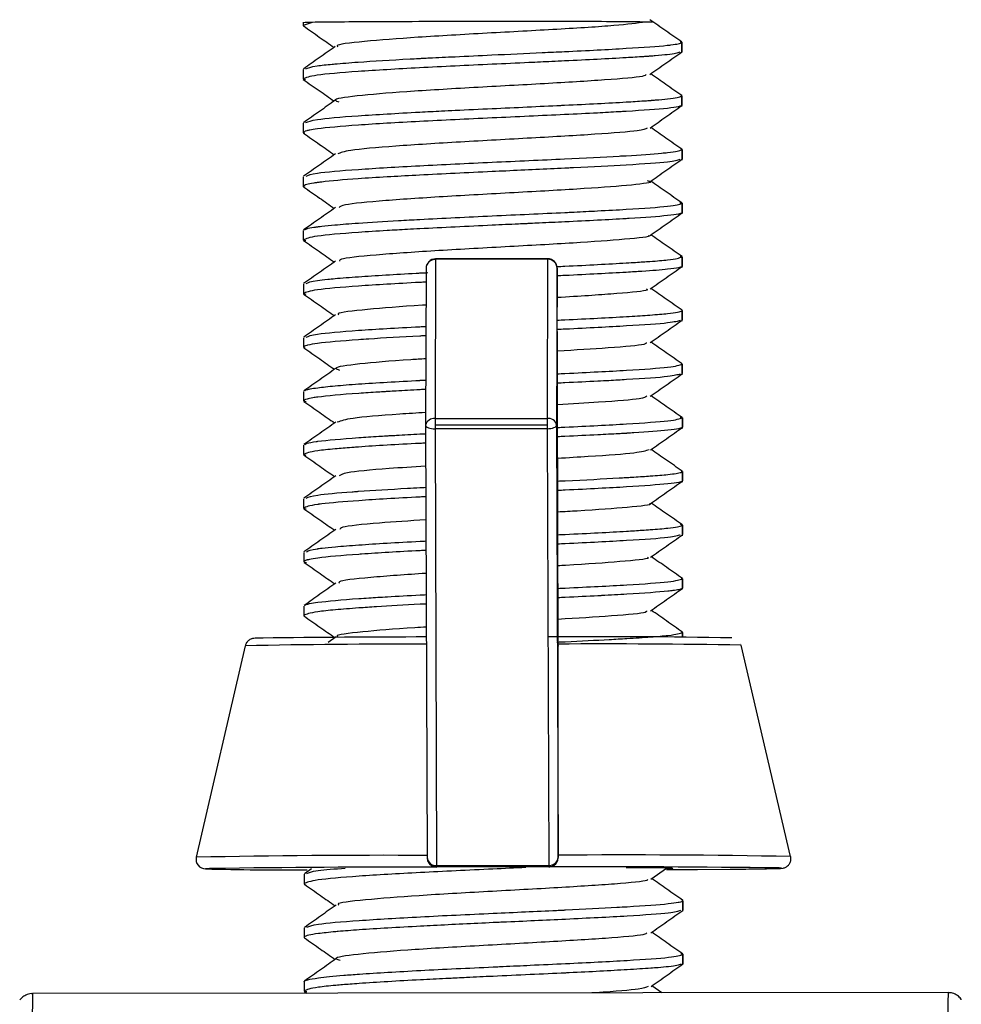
# Model space of a CAD drawing. Header units: millimetres. Extents: x -270 to 42, y 81 to 379.
# Tile 25 of 25: x -60 to -30, y 348 to 379. Entities that reach past the tile are written whole.
import ezdxf

# ---------------------------------------------------------------- set-up
doc = ezdxf.new("R2010")
doc.units = ezdxf.units.MM

msp = doc.modelspace()

# ---------------------------------------------------------------- linework, layer by layer
at = {"color": 7, "linetype": 'Continuous', "lineweight": 25}
for p, q in [((-51.103, 379.331), (-51.103, 379.221)), ((-50.819, 379.324), (-51.103, 379.228)), ((-40.032, 379.325), (-40.247, 379.333)), ((-39.102, 378.692), (-39.152, 378.706)), ((-39.102, 378.357), (-39.102, 378.693)), ((-39.102, 378.692), (-39.102, 378.393)), ((-51.101, 377.829), (-51.101, 377.526)), ((-51.101, 377.528), (-51.023, 377.509)), ((-39.1, 376.992), (-39.112, 377.006)), ((-39.099, 376.658), (-39.1, 376.993)), ((-39.1, 376.992), (-39.1, 376.694)), ((-51.099, 376.128), (-51.099, 375.827)), ((-51.098, 375.829), (-51.056, 375.808)), ((-39.098, 375.292), (-39.121, 375.307)), ((-39.097, 374.958), (-39.098, 375.292)), ((-39.098, 375.292), (-39.098, 374.994)), ((-51.097, 374.427), (-51.096, 374.127)), ((-51.096, 374.129), (-51.051, 374.106)), ((-39.096, 373.591), (-39.166, 373.606)), ((-39.095, 373.258), (-39.096, 373.592)), ((-39.096, 373.591), (-39.095, 373.293)), ((-51.095, 372.728), (-51.094, 372.426)), ((-51.094, 372.428), (-51.016, 372.409)), ((-46.905, 371.814), (-46.921, 366.769)), ((-43.355, 371.832), (-46.905, 371.828)), ((-43.355, 371.818), (-46.905, 371.814)), ((-43.355, 371.818), (-43.371, 366.773)), ((-39.094, 371.892), (-39.161, 371.906)), ((-39.093, 371.557), (-39.094, 371.892)), ((-39.094, 371.892), (-39.093, 371.593)), ((-47.204, 371.528), (-47.22, 366.559)), ((-43.054, 371.533), (-43.07, 366.564)), ((-43.026, 359.557), (-43.054, 371.533)), ((-51.093, 371.029), (-51.092, 370.726)), ((-51.092, 370.728), (-51.014, 370.709)), ((-39.091, 369.858), (-39.092, 370.193)), ((-39.092, 370.193), (-39.091, 369.893)), ((-51.091, 369.329), (-51.09, 369.027)), ((-51.09, 369.029), (-51.046, 369.007)), ((-39.09, 368.492), (-39.111, 368.507)), ((-39.089, 368.158), (-39.09, 368.493)), ((-39.09, 368.492), (-39.089, 368.194)), ((-51.089, 367.628), (-51.088, 367.327)), ((-51.088, 367.33), (-51.006, 367.308)), ((-46.921, 366.769), (-43.371, 366.773)), ((-46.921, 366.769), (-46.921, 366.561)), ((-43.371, 366.773), (-43.371, 366.565)), ((-39.088, 366.791), (-39.158, 366.806)), ((-39.087, 366.458), (-39.088, 366.792)), ((-39.088, 366.791), (-39.087, 366.494)), ((-47.22, 366.559), (-47.172, 352.86)), ((-43.371, 366.565), (-46.921, 366.561)), ((-46.921, 366.561), (-46.921, 366.443)), ((-43.371, 366.447), (-46.921, 366.443)), ((-46.921, 366.443), (-46.872, 352.606)), ((-43.371, 366.565), (-43.371, 366.447)), ((-43.371, 366.447), (-43.322, 352.61)), ((-43.07, 366.564), (-43.022, 352.865)), ((-51.087, 365.928), (-51.086, 365.626)), ((-51.086, 365.629), (-51.011, 365.61)), ((-39.086, 365.092), (-39.119, 365.105)), ((-39.085, 364.757), (-39.086, 365.092)), ((-39.086, 365.092), (-39.085, 364.793)), ((-51.085, 364.229), (-51.084, 363.926)), ((-51.084, 363.928), (-51, 363.907)), ((-39.084, 363.393), (-39.151, 363.407)), ((-39.083, 363.058), (-39.084, 363.393)), ((-39.084, 363.393), (-39.083, 363.093)), ((-51.083, 362.529), (-51.082, 362.227)), ((-51.082, 362.229), (-50.994, 362.207)), ((-39.082, 361.692), (-39.116, 361.707)), ((-39.081, 361.358), (-39.082, 361.693)), ((-39.082, 361.692), (-39.081, 361.394)), ((-51.081, 360.828), (-51.08, 360.527)), ((-50.059, 359.856), (-50.311, 359.678)), ((-39.079, 359.843), (-39.08, 359.992)), ((-39.08, 359.991), (-39.079, 359.843)), ((-52.933, 359.569), (-54.485, 352.867)), ((-43.026, 359.58), (-43.025, 359.555)), ((-43.025, 359.555), (-43.026, 359.557)), ((-43.021, 352.932), (-43.025, 359.555)), ((-37.249, 359.654), (-37.249, 359.654)), ((-35.657, 352.89), (-37.225, 359.588)), ((-47.14, 352.726), (-47.139, 352.725)), ((-46.872, 352.606), (-43.322, 352.61)), ((-43.321, 352.565), (-46.871, 352.56)), ((-43.32, 352.562), (-43.321, 352.565)), ((-43.022, 352.865), (-43.021, 352.864)), ((-51.07, 352.328), (-51.07, 352.027)), ((-50.832, 352.506), (-51.061, 352.346)), ((-46.871, 352.56), (-46.87, 352.558)), ((-40.057, 352.533), (-40.871, 352.537)), ((-40.084, 352.175), (-39.585, 352.526)), ((-51.07, 352.029), (-51.041, 352.006)), ((-39.069, 351.492), (-39.103, 351.506)), ((-39.069, 351.157), (-39.069, 351.492)), ((-39.069, 351.492), (-39.069, 351.193)), ((-51.068, 350.628), (-51.068, 350.326)), ((-39.067, 349.793), (-39.135, 349.807)), ((-39.067, 349.457), (-39.067, 349.793)), ((-39.067, 349.793), (-39.067, 349.493)), ((-51.066, 348.929), (-51.066, 348.627)), ((-30.67, 348.583), (-59.67, 348.548)), ((-51.066, 348.629), (-50.988, 348.609)), ((-51.059, 348.615), (-50.979, 348.559)), ((-39.74, 348.572), (-40.055, 348.793))]:
    msp.add_line(p, q, dxfattribs=at)
at = {"color": 7, "linetype": 'Continuous', "lineweight": 25, "flags": 128}
for points in [[(-46.905, 371.828), (-46.905, 371.825), (-46.905, 371.814)], [(-43.355, 371.832), (-43.355, 371.829), (-43.355, 371.818)], [(-47.22, 366.559), (-47.215, 366.536), (-47.198, 366.514), (-47.17, 366.494), (-47.133, 366.477), (-47.088, 366.462), (-47.036, 366.452), (-46.979, 366.445), (-46.921, 366.443)], [(-43.371, 366.447), (-43.312, 366.45), (-43.256, 366.456), (-43.204, 366.467), (-43.159, 366.482), (-43.121, 366.499), (-43.093, 366.519), (-43.076, 366.541), (-43.07, 366.564)], [(-54.002, 352.51), (-54.063, 352.508), (-54.193, 352.5)], [(-39.592, 352.477), (-38.605, 352.483), (-37.559, 352.491)], [(-37.559, 352.491), (-37.473, 352.492), (-36.634, 352.502), (-36.119, 352.512), (-35.949, 352.522), (-36.023, 352.528)]]:
    msp.add_lwpolyline(points, dxfattribs=at)
at = {"color": 7, "linetype": 'Continuous', "lineweight": 25}
for centre, radius, start, end in [((-50.85, 376.297), 3.027, 89.4232, 94.7966), ((-46.904, 371.528), 0.3, 90.0694, 179.5793), ((-46.912, 371.521), 0.293, 88.6962, 178.6954), ((-43.354, 371.532), 0.3, 0.1805, 90.0694), ((-43.348, 371.525), 0.293, 1.5586, 91.4231), ((-46.959, 366.505), 0.267, 81.8003, 168.4385), ((-43.333, 366.508), 0.268, 12.0072, 98.2423), ((-46.864, -71.014), 430.862, 90.04483, 90.73222), ((-41.807, 118.65), 241.207, 88.98111, 90.36055), ((-48.098, 128.086), 231.533, 89.76971, 91.19667), ((-41.545, 121.988), 237.639, 88.95844, 90.35874), ((-48.391, 52.385), 300.544, 89.76752, 91.16195), ((-40.817, 90.858), 262.083, 88.87179, 90.48187), ((-54.193, 352.8), 0.3, 166.9593, 270.0699), ((-46.893, 352.884), 0.28, 185.0435, 274.4009), ((-46.872, 352.86), 0.3, 180.3208, 206.5633), ((-46.872, 352.86), 0.3, 206.5635, 270.0697), ((-45.012, 352.603), 1.86, 179.9103, 181.3127), ((-43.301, 352.89), 0.281, 265.7857, 354.8835), ((-41.462, 352.607), 1.86, 179.9103, 181.3127), ((-43.322, 352.865), 0.3, 270.0692, 0.0681), ((-41.746, -91.635), 444.2, 89.26175, 90.20303), ((-51.273, 475.559), 123.094, 268.64102, 270.14157), ((-47.533, -83.49), 436.048, 89.91293, 90.85011), ((465.264, 340.471), 524.996, 179.11841, 180.25557), ((440.477, 340.799), 471.211, 179.0535, 180.32047)]:
    msp.add_arc(centre, radius, start, end, dxfattribs=at)
for points, knots in [([(-39.104, 378.7), (-39.273, 378.818), (-39.61, 379.054), (-39.947, 379.29), (-40.116, 379.408)], [0, 0, 0, 0, 0.500081, 1, 1, 1, 1]), ([(-51.103, 379.228), (-51.102, 379.226), (-51.101, 379.221), (-51.098, 379.213), (-51.084, 379.208), (-51.079, 379.206)], [0, 0, 0, 0, 0.265474, 0.711169, 1, 1, 1, 1]), ([(-51.093, 379.211), (-50.924, 379.093), (-50.6, 378.866), (-50.275, 378.639), (-50.119, 378.53)], [0, 0, 0, 0, 0.5194642, 1, 1, 1, 1]), ([(-40.247, 379.333), (-40.406, 379.336), (-40.723, 379.342), (-41.919, 379.348), (-43.465, 379.352), (-45.24, 379.352), (-47.039, 379.348), (-48.669, 379.342), (-50.028, 379.334), (-50.555, 379.327), (-50.819, 379.324)], [0, 0, 0, 0, 0.1252623, 0.2502096, 0.3752649, 0.5002154, 0.6252651, 0.7501864, 0.8751857, 1, 1, 1, 1]), ([(-40.247, 379.333), (-40.525, 379.296), (-41.082, 379.221), (-43.003, 379.103), (-45.272, 378.98), (-47.55, 378.851), (-49.237, 378.717), (-50.094, 378.618), (-50.015, 378.564), (-50.002, 378.555)], [0, 0, 0, 0, 0.16151, 0.323005, 0.484454, 0.645931, 0.807442, 0.96893, 1, 1, 1, 1]), ([(-50.084, 378.555), (-50.252, 378.436), (-50.588, 378.2), (-50.925, 377.963), (-51.093, 377.844)], [0, 0, 0, 0, 0.499921, 1, 1, 1, 1]), ([(-51.015, 377.85), (-50.945, 377.882), (-50.836, 377.931), (-50.338, 377.985), (-49.914, 378.024), (-49.207, 378.078), (-48.238, 378.137), (-47.526, 378.176), (-47.414, 378.182), (-47.37, 378.184), (-47.264, 378.189), (-46.908, 378.207), (-46.184, 378.242), (-44.976, 378.298), (-43.795, 378.354), (-42.68, 378.405), (-41.76, 378.449), (-40.542, 378.519), (-39.863, 378.565), (-39.559, 378.597), (-39.547, 378.599), (-39.508, 378.603), (-39.374, 378.619), (-39.164, 378.65), (-39.125, 378.677), (-39.102, 378.692)], [0, 0, 0, 0, 0.10335, 0.159744, 0.167378, 0.231528, 0.341494, 0.357549, 0.359362, 0.361462, 0.365262, 0.377961, 0.423719, 0.487643, 0.575247, 0.615892, 0.679944, 0.744203, 0.871789, 0.87241, 0.873483, 0.876982, 0.889391, 0.935824, 1, 1, 1, 1]), ([(-39.165, 378.38), (-39.242, 378.353), (-39.352, 378.316), (-39.846, 378.272), (-40.054, 378.255), (-40.122, 378.25), (-40.148, 378.248), (-40.213, 378.244), (-40.436, 378.228), (-41.184, 378.183), (-42.22, 378.128), (-43.321, 378.076), (-44.082, 378.042), (-45.504, 377.977), (-47.477, 377.883), (-49.455, 377.766), (-50.837, 377.65), (-51.013, 377.569), (-51.101, 377.528)], [0, 0, 0, 0, 0.109457, 0.155457, 0.171451, 0.173253, 0.175368, 0.179162, 0.191785, 0.237143, 0.364105, 0.387591, 0.428177, 0.491823, 0.618969, 0.746059, 0.873051, 1, 1, 1, 1]), ([(-40.113, 377.675), (-39.944, 377.794), (-39.608, 378.031), (-39.271, 378.267), (-39.103, 378.386)], [0, 0, 0, 0, 0.499932, 1, 1, 1, 1]), ([(-40.239, 377.675), (-40.251, 377.654), (-40.285, 377.597), (-41.454, 377.499), (-43.39, 377.381), (-45.717, 377.256), (-47.922, 377.126), (-49.492, 376.992), (-50.218, 376.884), (-50.019, 376.823), (-49.965, 376.807)], [0, 0, 0, 0, 0.082016, 0.226237, 0.370501, 0.514774, 0.659008, 0.803233, 0.947501, 1, 1, 1, 1]), ([(-39.101, 377.001), (-39.27, 377.119), (-39.599, 377.349), (-39.928, 377.58), (-40.089, 377.692)], [0, 0, 0, 0, 0.512038, 1, 1, 1, 1]), ([(-51.094, 377.514), (-50.925, 377.396), (-50.6, 377.168), (-50.274, 376.94), (-50.117, 376.83)], [0, 0, 0, 0, 0.517868, 1, 1, 1, 1]), ([(-51.01, 376.151), (-50.934, 376.182), (-50.764, 376.253), (-49.448, 376.367), (-47.922, 376.454), (-46.811, 376.513), (-46.047, 376.55), (-44.769, 376.607), (-43.58, 376.664), (-42.131, 376.732), (-41.18, 376.779), (-40.416, 376.829), (-40.187, 376.845), (-40.118, 376.85), (-40.092, 376.852), (-40.03, 376.857), (-39.831, 376.872), (-39.305, 376.917), (-39.187, 376.96), (-39.1, 376.992)], [0, 0, 0, 0, 0.102703, 0.230696, 0.358785, 0.399002, 0.423003, 0.487467, 0.608638, 0.615499, 0.743377, 0.789734, 0.805978, 0.80786, 0.809926, 0.813695, 0.826339, 0.872023, 1, 1, 1, 1]), ([(-39.13, 376.682), (-39.149, 376.67), (-39.194, 376.644), (-39.651, 376.581), (-40.319, 376.536), (-40.88, 376.502), (-40.903, 376.501), (-40.977, 376.496), (-41.256, 376.48), (-41.854, 376.446), (-43.148, 376.384), (-45.117, 376.294), (-47.469, 376.185), (-49.462, 376.066), (-50.491, 375.976), (-50.867, 375.915), (-51.051, 375.875), (-51.079, 375.849), (-51.098, 375.829)], [0, 0, 0, 0, 0.047655, 0.111287, 0.238137, 0.238743, 0.239798, 0.243255, 0.255559, 0.301691, 0.36555, 0.49223, 0.618905, 0.745626, 0.872448, 0.912427, 0.936204, 1, 1, 1, 1]), ([(-50.081, 376.856), (-50.25, 376.737), (-50.586, 376.5), (-50.923, 376.264), (-51.091, 376.145)], [0, 0, 0, 0, 0.499931, 1, 1, 1, 1]), ([(-40.111, 375.976), (-39.943, 376.094), (-39.606, 376.331), (-39.27, 376.568), (-39.101, 376.687)], [0, 0, 0, 0, 0.499916, 1, 1, 1, 1]), ([(-40.201, 375.976), (-40.259, 375.948), (-40.394, 375.883), (-41.767, 375.777), (-43.812, 375.658), (-46.158, 375.532), (-48.252, 375.401), (-49.717, 375.275), (-49.914, 375.192), (-50.003, 375.155)], [0, 0, 0, 0, 0.116184, 0.268125, 0.420021, 0.571938, 0.723891, 0.875825, 1, 1, 1, 1]), ([(-39.101, 375.301), (-39.269, 375.419), (-39.598, 375.65), (-39.927, 375.88), (-40.088, 375.992)], [0, 0, 0, 0, 0.512318, 1, 1, 1, 1]), ([(-51.089, 375.813), (-50.92, 375.695), (-50.595, 375.467), (-50.271, 375.24), (-50.114, 375.13)], [0, 0, 0, 0, 0.518936, 1, 1, 1, 1]), ([(-50.078, 375.156), (-50.246, 375.037), (-50.583, 374.801), (-50.919, 374.564), (-51.087, 374.445)], [0, 0, 0, 0, 0.500176, 1, 1, 1, 1]), ([(-51.008, 374.45), (-50.932, 374.482), (-50.762, 374.555), (-49.444, 374.667), (-47.473, 374.78), (-45.115, 374.894), (-42.86, 374.995), (-41.531, 375.062), (-40.965, 375.094), (-40.893, 375.098), (-40.874, 375.099), (-40.417, 375.126), (-39.948, 375.161), (-39.284, 375.224), (-39.183, 375.261), (-39.098, 375.292)], [0, 0, 0, 0, 0.102813, 0.23088, 0.358886, 0.486884, 0.614927, 0.726753, 0.738946, 0.742121, 0.743224, 0.743348, 0.847821, 0.87192, 1, 1, 1, 1]), ([(-39.166, 374.98), (-39.248, 374.953), (-39.427, 374.894), (-40.712, 374.807), (-41.982, 374.74), (-42.689, 374.707), (-42.782, 374.703), (-42.807, 374.702), (-43.403, 374.674), (-44.186, 374.636), (-45.748, 374.564), (-47.036, 374.505), (-48.077, 374.446), (-48.733, 374.407), (-49.596, 374.355), (-50.281, 374.294), (-50.6, 374.254), (-50.647, 374.247), (-50.665, 374.245), (-50.706, 374.239), (-50.837, 374.22), (-51.041, 374.183), (-51.076, 374.149), (-51.096, 374.129)], [0, 0, 0, 0, 0.108216, 0.235247, 0.346063, 0.358184, 0.36137, 0.362503, 0.362641, 0.466293, 0.490224, 0.617331, 0.673387, 0.681016, 0.745003, 0.854369, 0.870446, 0.872298, 0.874326, 0.878063, 0.890664, 0.936344, 1, 1, 1, 1]), ([(-40.112, 374.274), (-39.943, 374.393), (-39.607, 374.63), (-39.27, 374.866), (-39.102, 374.985)], [0, 0, 0, 0, 0.49992, 1, 1, 1, 1]), ([(-51.086, 374.111), (-50.917, 373.993), (-50.593, 373.766), (-50.268, 373.539), (-50.112, 373.43)], [0, 0, 0, 0, 0.51951, 1, 1, 1, 1]), ([(-40.203, 374.309), (-40.162, 374.3), (-39.954, 374.254), (-40.599, 374.171), (-42.078, 374.055), (-44.25, 373.935), (-46.583, 373.808), (-48.578, 373.676), (-49.842, 373.557), (-49.926, 373.484), (-49.959, 373.455)], [0, 0, 0, 0, 0.035036, 0.180536, 0.326078, 0.471633, 0.61715, 0.762654, 0.908201, 1, 1, 1, 1]), ([(-39.099, 373.601), (-39.268, 373.719), (-39.597, 373.949), (-39.926, 374.18), (-40.086, 374.292)], [0, 0, 0, 0, 0.512416, 1, 1, 1, 1]), ([(-51.052, 372.75), (-51.037, 372.762), (-51.006, 372.788), (-50.827, 372.821), (-50.69, 372.841), (-50.644, 372.848), (-50.626, 372.85), (-50.582, 372.856), (-50.424, 372.874), (-50.054, 372.911), (-49.287, 372.972), (-48.341, 373.032), (-47.284, 373.087), (-46.289, 373.136), (-44.725, 373.213), (-43.531, 373.264), (-42.799, 373.299), (-42.77, 373.3), (-42.675, 373.305), (-42.328, 373.322), (-41.669, 373.356), (-40.54, 373.417), (-39.371, 373.499), (-39.187, 373.56), (-39.096, 373.591)], [0, 0, 0, 0, 0.039551, 0.085879, 0.101969, 0.103774, 0.105859, 0.109646, 0.12233, 0.168099, 0.232072, 0.31973, 0.36029, 0.424551, 0.488708, 0.616457, 0.61707, 0.618134, 0.62162, 0.634015, 0.680468, 0.744785, 0.872389, 1, 1, 1, 1]), ([(-39.117, 373.28), (-39.123, 373.274), (-39.135, 373.263), (-39.252, 373.236), (-39.62, 373.187), (-40.287, 373.136), (-41.382, 373.071), (-42.334, 373.024), (-43.439, 372.971), (-43.822, 372.953), (-43.943, 372.947), (-43.989, 372.945), (-44.101, 372.94), (-44.475, 372.923), (-45.61, 372.873), (-46.828, 372.812), (-47.894, 372.756), (-48.575, 372.719), (-49.672, 372.649), (-50.832, 372.548), (-51.007, 372.468), (-51.094, 372.428)], [0, 0, 0, 0, 0.021588, 0.045392, 0.109366, 0.229688, 0.23647, 0.363408, 0.40951, 0.425562, 0.42738, 0.429482, 0.43326, 0.445845, 0.491094, 0.618103, 0.641589, 0.682114, 0.745913, 0.873009, 1, 1, 1, 1]), ([(-50.076, 373.455), (-50.244, 373.337), (-50.58, 373.1), (-50.917, 372.863), (-51.085, 372.745)], [0, 0, 0, 0, 0.499921, 1, 1, 1, 1]), ([(-40.108, 372.575), (-39.939, 372.693), (-39.603, 372.93), (-39.266, 373.167), (-39.098, 373.285)], [0, 0, 0, 0, 0.499936, 1, 1, 1, 1]), ([(-40.162, 372.574), (-40.151, 372.57), (-40.048, 372.529), (-40.836, 372.449), (-42.444, 372.333), (-44.687, 372.211), (-47.002, 372.084), (-48.877, 371.951), (-49.951, 371.84), (-49.949, 371.775), (-49.948, 371.755)], [0, 0, 0, 0, 0.018213, 0.170578, 0.322898, 0.475235, 0.62761, 0.77997, 0.932287, 1, 1, 1, 1]), ([(-39.096, 371.901), (-39.265, 372.019), (-39.594, 372.249), (-39.923, 372.479), (-40.084, 372.592)], [0, 0, 0, 0, 0.512321, 1, 1, 1, 1]), ([(-51.089, 372.414), (-50.92, 372.296), (-50.594, 372.068), (-50.268, 371.84), (-50.111, 371.73)], [0, 0, 0, 0, 0.517219, 1, 1, 1, 1]), ([(-50.075, 371.755), (-50.244, 371.637), (-50.58, 371.4), (-50.917, 371.163), (-51.085, 371.044)], [0, 0, 0, 0, 0.4999196, 1, 1, 1, 1]), ([(-43.065, 371.587), (-42.981, 371.591), (-42.154, 371.629), (-41.296, 371.675), (-40.492, 371.724), (-40.016, 371.755), (-39.316, 371.813), (-39.183, 371.86), (-39.094, 371.892)], [0, 0, 0, 0, 0.036364, 0.356778, 0.416026, 0.518445, 0.67913, 1, 1, 1, 1]), ([(-51.007, 371.05), (-50.938, 371.082), (-50.842, 371.126), (-50.376, 371.18), (-49.967, 371.219), (-49.155, 371.281), (-48.152, 371.342), (-47.363, 371.384), (-47.235, 371.39), (-47.148, 371.394)], [0, 0, 0, 0, 0.276841, 0.384446, 0.448664, 0.620421, 0.943872, 0.962195, 1, 1, 1, 1]), ([(-39.093, 371.593), (-39.094, 371.592), (-39.094, 371.591), (-39.095, 371.586), (-39.11, 371.572), (-39.208, 371.543), (-39.563, 371.494), (-40.165, 371.444), (-40.946, 371.397), (-41.761, 371.353), (-42.505, 371.314), (-42.973, 371.293), (-43.054, 371.289)], [0, 0, 0, 0, 0.0051378, 0.0145841, 0.0464005, 0.1616457, 0.3221978, 0.5421732, 0.6442826, 0.805332, 0.9666817, 1, 1, 1, 1]), ([(-40.103, 370.877), (-39.934, 370.995), (-39.598, 371.232), (-39.261, 371.469), (-39.093, 371.587)], [0, 0, 0, 0, 0.499922, 1, 1, 1, 1]), ([(-47.206, 371.092), (-47.273, 371.089), (-48.088, 371.049), (-49.438, 370.966), (-50.83, 370.85), (-51.005, 370.769), (-51.092, 370.728)], [0, 0, 0, 0, 0.028788, 0.352377, 0.676069, 1, 1, 1, 1]), ([(-51.086, 370.714), (-50.917, 370.596), (-50.592, 370.368), (-50.266, 370.14), (-50.109, 370.03)], [0, 0, 0, 0, 0.517965, 1, 1, 1, 1]), ([(-40.218, 370.877), (-40.201, 370.865), (-40.135, 370.816), (-41.095, 370.728), (-42.229, 370.649), (-43.009, 370.605), (-43.052, 370.603)], [0, 0, 0, 0, 0.137413, 0.55648, 0.975592, 1, 1, 1, 1]), ([(-39.093, 370.201), (-39.261, 370.319), (-39.591, 370.549), (-39.92, 370.78), (-40.081, 370.892)], [0, 0, 0, 0, 0.5119747, 1, 1, 1, 1]), ([(-47.21, 370.365), (-47.245, 370.362), (-48.015, 370.318), (-49.12, 370.225), (-50.054, 370.124), (-49.989, 370.067), (-49.975, 370.056)], [0, 0, 0, 0, 0.020968, 0.455711, 0.890481, 1, 1, 1, 1]), ([(-50.074, 370.055), (-50.242, 369.937), (-50.578, 369.7), (-50.915, 369.463), (-51.083, 369.345)], [0, 0, 0, 0, 0.49993, 1, 1, 1, 1]), ([(-43.05, 369.888), (-42.97, 369.892), (-42.155, 369.931), (-41.121, 369.981), (-40.361, 370.032), (-39.916, 370.064), (-39.385, 370.108), (-39.118, 370.156), (-39.092, 370.188), (-39.092, 370.192), (-39.092, 370.193)], [0, 0, 0, 0, 0.0347931, 0.3559802, 0.4976212, 0.5168247, 0.6785102, 0.9549206, 0.995438, 1, 1, 1, 1]), ([(-39.092, 370.193), (-39.092, 370.193), (-39.092, 370.195), (-39.094, 370.199), (-39.091, 370.203), (-39.101, 370.206), (-39.101, 370.206)], [0, 0, 0, 0, 0.109456, 0.308752, 0.976826, 1, 1, 1, 1]), ([(-39.155, 369.881), (-39.237, 369.853), (-39.414, 369.794), (-40.779, 369.704), (-42.117, 369.632), (-42.968, 369.593), (-43.049, 369.589)], [0, 0, 0, 0, 0.290934, 0.627737, 0.964607, 1, 1, 1, 1]), ([(-40.104, 369.175), (-39.936, 369.294), (-39.599, 369.531), (-39.262, 369.768), (-39.094, 369.886)], [0, 0, 0, 0, 0.499913, 1, 1, 1, 1]), ([(-51.003, 369.351), (-50.928, 369.382), (-50.76, 369.453), (-49.425, 369.566), (-48.105, 369.647), (-47.277, 369.687), (-47.213, 369.69)], [0, 0, 0, 0, 0.279033, 0.624989, 0.970942, 1, 1, 1, 1]), ([(-47.214, 369.393), (-47.252, 369.391), (-47.308, 369.388), (-47.37, 369.385), (-47.395, 369.384), (-47.989, 369.353), (-48.671, 369.312), (-49.812, 369.235), (-50.54, 369.172), (-50.889, 369.11), (-51.05, 369.07), (-51.071, 369.049), (-51.09, 369.029)], [0, 0, 0, 0, 0.01679, 0.024852, 0.027674, 0.028001, 0.291349, 0.352268, 0.675358, 0.818194, 0.837624, 1, 1, 1, 1]), ([(-40.231, 369.175), (-40.234, 369.157), (-40.243, 369.101), (-41.257, 369.012), (-42.482, 368.938), (-43.047, 368.904)], [0, 0, 0, 0, 0.2135344, 0.6368555, 1, 1, 1, 1]), ([(-39.092, 368.501), (-39.261, 368.619), (-39.59, 368.85), (-39.919, 369.08), (-40.079, 369.193)], [0, 0, 0, 0, 0.51221, 1, 1, 1, 1]), ([(-51.08, 369.012), (-50.911, 368.894), (-50.586, 368.667), (-50.262, 368.44), (-50.106, 368.33)], [0, 0, 0, 0, 0.51963, 1, 1, 1, 1]), ([(-47.216, 368.662), (-47.376, 368.653), (-48.262, 368.6), (-49.388, 368.5), (-50.193, 368.389), (-50.002, 368.324), (-49.943, 368.304)], [0, 0, 0, 0, 0.082737, 0.457914, 0.833145, 1, 1, 1, 1]), ([(-43.045, 368.188), (-42.965, 368.192), (-42.116, 368.232), (-40.774, 368.299), (-39.363, 368.4), (-39.181, 368.461), (-39.09, 368.492)], [0, 0, 0, 0, 0.033502, 0.355587, 0.677709, 1, 1, 1, 1]), ([(-50.07, 368.356), (-50.238, 368.238), (-50.575, 368.001), (-50.911, 367.764), (-51.079, 367.646)], [0, 0, 0, 0, 0.499928, 1, 1, 1, 1]), ([(-39.158, 368.18), (-39.24, 368.153), (-39.418, 368.094), (-40.452, 368.026), (-41.328, 367.974), (-41.968, 367.941), (-42.499, 367.916), (-42.966, 367.894), (-43.044, 367.89)], [0, 0, 0, 0, 0.287838, 0.625855, 0.731951, 0.79524, 0.965418, 1, 1, 1, 1]), ([(-40.103, 367.474), (-39.935, 367.593), (-39.599, 367.83), (-39.262, 368.066), (-39.094, 368.185)], [0, 0, 0, 0, 0.499927, 1, 1, 1, 1]), ([(-51.045, 367.651), (-51.031, 367.663), (-51.009, 367.683), (-50.857, 367.715), (-50.608, 367.754), (-50.118, 367.805), (-49.126, 367.887), (-48.116, 367.942), (-47.386, 367.981), (-47.357, 367.983), (-47.3, 367.986), (-47.249, 367.988), (-47.217, 367.99)], [0, 0, 0, 0, 0.105695, 0.169116, 0.27881, 0.452724, 0.625712, 0.971245, 0.972872, 0.975727, 0.985122, 1, 1, 1, 1]), ([(-47.218, 367.692), (-47.278, 367.689), (-47.619, 367.673), (-48.001, 367.65), (-48.336, 367.63), (-48.438, 367.624), (-48.477, 367.622), (-48.57, 367.616), (-48.876, 367.598), (-49.734, 367.544), (-50.423, 367.48), (-50.828, 367.421), (-51.034, 367.382), (-51.068, 367.349), (-51.088, 367.33)], [0, 0, 0, 0, 0.025448, 0.143046, 0.183963, 0.188584, 0.193929, 0.203543, 0.235576, 0.350783, 0.674512, 0.734224, 0.837129, 1, 1, 1, 1]), ([(-51.08, 367.313), (-50.911, 367.195), (-50.586, 366.967), (-50.261, 366.74), (-50.104, 366.63)], [0, 0, 0, 0, 0.518076, 1, 1, 1, 1]), ([(-40.212, 367.475), (-40.254, 367.449), (-40.357, 367.387), (-41.451, 367.298), (-42.59, 367.232), (-43.043, 367.205)], [0, 0, 0, 0, 0.292461, 0.719134, 1, 1, 1, 1]), ([(-39.091, 366.801), (-39.26, 366.919), (-39.589, 367.149), (-39.918, 367.38), (-40.078, 367.492)], [0, 0, 0, 0, 0.512418, 1, 1, 1, 1]), ([(-47.219, 366.961), (-47.501, 366.943), (-48.492, 366.883), (-49.654, 366.78), (-49.901, 366.695), (-50.017, 366.655)], [0, 0, 0, 0, 0.173731, 0.612361, 1, 1, 1, 1]), ([(-50.068, 366.656), (-50.236, 366.537), (-50.572, 366.3), (-50.909, 366.064), (-51.077, 365.945)], [0, 0, 0, 0, 0.499921, 1, 1, 1, 1]), ([(-43.041, 366.488), (-42.963, 366.491), (-42.135, 366.529), (-40.766, 366.601), (-39.363, 366.699), (-39.179, 366.761), (-39.088, 366.791)], [0, 0, 0, 0, 0.0332801, 0.355472, 0.677872, 1, 1, 1, 1]), ([(-39.107, 366.482), (-39.114, 366.475), (-39.124, 366.465), (-39.173, 366.453), (-39.269, 366.432), (-39.596, 366.39), (-40.232, 366.34), (-40.769, 366.307), (-40.856, 366.301), (-40.889, 366.299), (-40.971, 366.295), (-41.25, 366.279), (-41.85, 366.248), (-42.502, 366.216), (-42.961, 366.194), (-43.04, 366.19)], [0, 0, 0, 0, 0.0723011, 0.1070289, 0.1271325, 0.2947117, 0.5825154, 0.6246356, 0.6294677, 0.6349172, 0.6448291, 0.6780387, 0.7979145, 0.9654827, 1, 1, 1, 1]), ([(-40.097, 365.777), (-39.929, 365.895), (-39.592, 366.132), (-39.256, 366.369), (-39.088, 366.487)], [0, 0, 0, 0, 0.499934, 1, 1, 1, 1]), ([(-47.219, 365.991), (-47.28, 365.988), (-48.089, 365.947), (-48.795, 365.907), (-49.352, 365.867), (-49.373, 365.865), (-49.445, 365.86), (-49.706, 365.841), (-50.165, 365.802), (-50.875, 365.729), (-51.002, 365.669), (-51.086, 365.629)], [0, 0, 0, 0, 0.0263119, 0.3503052, 0.3517606, 0.3543811, 0.3631174, 0.3945692, 0.5133001, 0.6759703, 1, 1, 1, 1]), ([(-51.044, 365.95), (-51.029, 365.962), (-50.992, 365.992), (-50.797, 366.026), (-50.363, 366.085), (-49.73, 366.139), (-48.854, 366.199), (-48.536, 366.218), (-48.434, 366.224), (-48.395, 366.227), (-48.3, 366.232), (-47.975, 366.25), (-47.616, 366.27), (-47.28, 366.287), (-47.22, 366.289)], [0, 0, 0, 0, 0.106843, 0.26218, 0.280693, 0.625999, 0.75064, 0.794175, 0.799162, 0.80484, 0.815113, 0.84944, 0.973129, 1, 1, 1, 1]), ([(-40.142, 365.778), (-40.249, 365.744), (-40.475, 365.674), (-41.664, 365.584), (-42.705, 365.524), (-43.038, 365.505)], [0, 0, 0, 0, 0.3795108, 0.8015581, 1, 1, 1, 1]), ([(-39.089, 365.101), (-39.257, 365.219), (-39.586, 365.449), (-39.915, 365.679), (-40.076, 365.792)], [0, 0, 0, 0, 0.512326, 1, 1, 1, 1]), ([(-51.082, 365.615), (-50.913, 365.497), (-50.587, 365.269), (-50.26, 365.04), (-50.103, 364.93)], [0, 0, 0, 0, 0.516799, 1, 1, 1, 1]), ([(-47.217, 365.26), (-47.617, 365.235), (-48.706, 365.166), (-49.785, 365.063), (-49.91, 364.986), (-49.961, 364.955)], [0, 0, 0, 0, 0.254767, 0.693925, 1, 1, 1, 1]), ([(-43.037, 364.788), (-42.958, 364.792), (-42.233, 364.824), (-41.511, 364.863), (-40.939, 364.896), (-40.852, 364.902), (-40.819, 364.903), (-40.74, 364.908), (-40.481, 364.924), (-40.019, 364.954), (-39.447, 365.003), (-39.127, 365.052), (-39.096, 365.082), (-39.086, 365.092)], [0, 0, 0, 0, 0.033528, 0.309961, 0.350627, 0.355261, 0.360467, 0.369943, 0.401699, 0.516348, 0.677818, 0.897863, 1, 1, 1, 1]), ([(-50.067, 364.955), (-50.235, 364.837), (-50.572, 364.6), (-50.908, 364.363), (-51.077, 364.245)], [0, 0, 0, 0, 0.499919, 1, 1, 1, 1]), ([(-39.097, 364.781), (-39.098, 364.779), (-39.108, 364.768), (-39.213, 364.742), (-39.621, 364.685), (-40.76, 364.603), (-42.11, 364.532), (-42.958, 364.493), (-43.036, 364.49)], [0, 0, 0, 0, 0.019425, 0.126051, 0.295095, 0.630542, 0.965899, 1, 1, 1, 1]), ([(-40.095, 364.076), (-39.927, 364.195), (-39.59, 364.432), (-39.254, 364.668), (-39.085, 364.787)], [0, 0, 0, 0, 0.499917, 1, 1, 1, 1]), ([(-50.999, 364.25), (-50.925, 364.283), (-50.771, 364.349), (-49.962, 364.42), (-49.436, 364.458), (-49.365, 364.463), (-49.347, 364.464), (-48.893, 364.496), (-48.232, 364.537), (-47.483, 364.578), (-47.277, 364.588), (-47.215, 364.59)], [0, 0, 0, 0, 0.27971, 0.581028, 0.613917, 0.622504, 0.625507, 0.625853, 0.907712, 0.972414, 1, 1, 1, 1]), ([(-47.214, 364.291), (-47.274, 364.288), (-48.103, 364.248), (-49.35, 364.172), (-50.265, 364.094), (-50.582, 364.056), (-50.621, 364.051), (-50.631, 364.05), (-50.633, 364.049), (-50.931, 364.01), (-51.007, 363.969), (-51.084, 363.928)], [0, 0, 0, 0, 0.025354, 0.350191, 0.633575, 0.664538, 0.672545, 0.67468, 0.675464, 0.67557, 1, 1, 1, 1]), ([(-51.076, 363.913), (-50.907, 363.795), (-50.582, 363.567), (-50.257, 363.34), (-50.101, 363.23)], [0, 0, 0, 0, 0.519087, 1, 1, 1, 1]), ([(-40.13, 364.076), (-40.122, 364.073), (-40.007, 364.034), (-40.774, 363.956), (-41.887, 363.869), (-42.824, 363.816), (-43.035, 363.805)], [0, 0, 0, 0, 0.029839, 0.453777, 0.877634, 1, 1, 1, 1]), ([(-39.085, 363.401), (-39.254, 363.519), (-39.583, 363.749), (-39.912, 363.98), (-40.073, 364.092)], [0, 0, 0, 0, 0.51209, 1, 1, 1, 1]), ([(-47.212, 363.561), (-47.727, 363.527), (-48.905, 363.45), (-49.9, 363.346), (-49.927, 363.278), (-49.936, 363.255)], [0, 0, 0, 0, 0.340186, 0.778919, 1, 1, 1, 1]), ([(-50.066, 363.255), (-50.234, 363.137), (-50.57, 362.9), (-50.907, 362.663), (-51.075, 362.545)], [0, 0, 0, 0, 0.499928, 1, 1, 1, 1]), ([(-43.033, 363.089), (-42.956, 363.092), (-42.11, 363.132), (-41.202, 363.177), (-40.416, 363.228), (-39.955, 363.261), (-39.394, 363.306), (-39.107, 363.356), (-39.087, 363.387), (-39.084, 363.393)], [0, 0, 0, 0, 0.03226, 0.353736, 0.455356, 0.515961, 0.677133, 0.941212, 1, 1, 1, 1]), ([(-50.995, 362.551), (-50.933, 362.582), (-50.871, 362.614), (-50.627, 362.647), (-50.615, 362.648), (-50.575, 362.654), (-50.417, 362.674), (-50.045, 362.713), (-49.11, 362.784), (-48.1, 362.848), (-47.271, 362.887), (-47.21, 362.89)], [0, 0, 0, 0, 0.278843, 0.280441, 0.283277, 0.292666, 0.326303, 0.452925, 0.626804, 0.972669, 1, 1, 1, 1]), ([(-39.152, 363.079), (-39.234, 363.053), (-39.411, 362.994), (-40.774, 362.904), (-42.109, 362.832), (-42.956, 362.793), (-43.033, 362.79)], [0, 0, 0, 0, 0.288308, 0.627347, 0.966385, 1, 1, 1, 1]), ([(-40.097, 362.374), (-39.929, 362.493), (-39.592, 362.73), (-39.256, 362.967), (-39.087, 363.085)], [0, 0, 0, 0, 0.499917, 1, 1, 1, 1]), ([(-47.21, 362.592), (-47.272, 362.589), (-48.042, 362.552), (-48.751, 362.507), (-49.863, 362.43), (-50.495, 362.375), (-50.86, 362.314), (-50.947, 362.294), (-50.971, 362.288), (-50.98, 362.285), (-51, 362.28), (-51.06, 362.261), (-51.073, 362.243), (-51.082, 362.229)], [0, 0, 0, 0, 0.026774, 0.333322, 0.350591, 0.67422, 0.791775, 0.832741, 0.837395, 0.842652, 0.852219, 0.884275, 1, 1, 1, 1]), ([(-40.192, 362.374), (-40.177, 362.365), (-40.099, 362.319), (-41.005, 362.235), (-42.132, 362.154), (-42.949, 362.108), (-43.031, 362.104)], [0, 0, 0, 0, 0.102926, 0.52769, 0.952576, 1, 1, 1, 1]), ([(-39.083, 361.701), (-39.252, 361.819), (-39.581, 362.05), (-39.911, 362.28), (-40.071, 362.393)], [0, 0, 0, 0, 0.512116, 1, 1, 1, 1]), ([(-51.071, 362.212), (-50.902, 362.094), (-50.578, 361.867), (-50.254, 361.64), (-50.098, 361.531)], [0, 0, 0, 0, 0.5196989, 1, 1, 1, 1]), ([(-47.208, 361.864), (-47.829, 361.821), (-49.081, 361.734), (-50.008, 361.629), (-49.963, 361.57), (-49.952, 361.556)], [0, 0, 0, 0, 0.428836, 0.864856, 1, 1, 1, 1]), ([(-43.03, 361.389), (-42.953, 361.393), (-42.107, 361.432), (-40.767, 361.499), (-39.355, 361.599), (-39.173, 361.661), (-39.082, 361.692)], [0, 0, 0, 0, 0.031997, 0.354917, 0.677548, 1, 1, 1, 1]), ([(-50.062, 361.556), (-50.23, 361.438), (-50.567, 361.201), (-50.903, 360.964), (-51.072, 360.846)], [0, 0, 0, 0, 0.499929, 1, 1, 1, 1]), ([(-39.113, 361.381), (-39.131, 361.37), (-39.164, 361.349), (-39.351, 361.32), (-39.759, 361.273), (-40.494, 361.222), (-41.397, 361.17), (-42.046, 361.137), (-42.49, 361.116), (-42.951, 361.094), (-43.029, 361.091)], [0, 0, 0, 0, 0.1225442, 0.2288029, 0.2919987, 0.6280513, 0.7772425, 0.7974818, 0.9659011, 1, 1, 1, 1]), ([(-40.094, 360.676), (-39.925, 360.794), (-39.589, 361.031), (-39.253, 361.268), (-39.084, 361.386)], [0, 0, 0, 0, 0.499936, 1, 1, 1, 1]), ([(-51.049, 360.851), (-51.044, 360.858), (-51.035, 360.869), (-50.992, 360.882), (-50.969, 360.888), (-50.96, 360.89), (-50.936, 360.896), (-50.849, 360.915), (-50.492, 360.971), (-49.803, 361.035), (-48.948, 361.093), (-48.319, 361.13), (-47.718, 361.165), (-47.269, 361.187), (-47.206, 361.19)], [0, 0, 0, 0, 0.057084, 0.100479, 0.105357, 0.11108, 0.121391, 0.155776, 0.279509, 0.624633, 0.688346, 0.798396, 0.971588, 1, 1, 1, 1]), ([(-47.205, 360.893), (-47.268, 360.889), (-47.844, 360.861), (-48.57, 360.817), (-49.454, 360.76), (-50.107, 360.709), (-50.869, 360.627), (-50.996, 360.569), (-51.08, 360.53)], [0, 0, 0, 0, 0.027208, 0.248619, 0.352012, 0.513997, 0.676819, 1, 1, 1, 1]), ([(-40.219, 360.676), (-40.214, 360.659), (-40.195, 360.606), (-41.184, 360.517), (-42.43, 360.441), (-43.028, 360.404)], [0, 0, 0, 0, 0.187806, 0.610646, 1, 1, 1, 1]), ([(-39.083, 360.001), (-39.252, 360.119), (-39.581, 360.35), (-39.91, 360.58), (-40.07, 360.692)], [0, 0, 0, 0, 0.512382, 1, 1, 1, 1]), ([(-51.08, 360.53), (-51.08, 360.53), (-51.08, 360.529), (-51.08, 360.527), (-51.078, 360.522), (-51.079, 360.516), (-51.065, 360.511), (-51.062, 360.51)], [0, 0, 0, 0, 0.02724, 0.076319, 0.239993, 0.829375, 1, 1, 1, 1]), ([(-51.073, 360.515), (-50.905, 360.397), (-50.579, 360.168), (-50.253, 359.94), (-50.096, 359.83)], [0, 0, 0, 0, 0.517315, 1, 1, 1, 1]), ([(-47.202, 360.163), (-47.322, 360.156), (-48.172, 360.106), (-49.268, 360.009), (-50.104, 359.912), (-50.014, 359.862), (-50.004, 359.856)], [0, 0, 0, 0, 0.071811, 0.509113, 0.946345, 1, 1, 1, 1]), ([(-52.367, 359.813), (-52.38, 359.813), (-52.57, 359.81), (-52.603, 359.808), (-52.679, 359.8), (-52.716, 359.793), (-52.759, 359.779), (-52.818, 359.748), (-52.881, 359.689), (-52.926, 359.616), (-52.931, 359.563), (-52.933, 359.545)], [0, 0, 0, 0, 0.0467898, 0.7069584, 0.7955802, 0.8320606, 0.8594741, 0.8899862, 0.9304037, 0.9757725, 1, 1, 1, 1]), ([(-43.059, 359.687), (-42.971, 359.691), (-42.369, 359.719), (-41.616, 359.758), (-40.727, 359.806), (-40.071, 359.849), (-39.302, 359.916), (-39.168, 359.961), (-39.08, 359.991)], [0, 0, 0, 0, 0.03755, 0.256577, 0.358686, 0.519663, 0.680041, 1, 1, 1, 1]), ([(-39.08, 359.991), (-39.08, 359.991), (-39.08, 359.992), (-39.08, 359.993), (-39.081, 359.997), (-39.079, 360.002), (-39.091, 360.005), (-39.092, 360.006)], [0, 0, 0, 0, 0.029216, 0.081619, 0.255981, 0.882904, 1, 1, 1, 1]), ([(-43.021, 352.864), (-43.021, 352.876), (-43.021, 352.899), (-43.021, 352.922), (-43.021, 352.932)], [0, 0, 0, 0, 0.559999, 1, 1, 1, 1]), ([(-37.575, 352.491), (-37.518, 352.492), (-37.12, 352.495), (-36.619, 352.5), (-36.068, 352.516), (-36.016, 352.505), (-35.881, 352.528), (-35.838, 352.541), (-35.783, 352.568), (-35.719, 352.622), (-35.665, 352.707), (-35.643, 352.815), (-35.653, 352.906), (-35.68, 352.949), (-35.686, 352.959)], [0, 0, 0, 0, 0.045345, 0.322356, 0.599654, 0.87882, 0.899415, 0.911226, 0.922783, 0.937891, 0.955204, 0.973896, 0.993777, 1, 1, 1, 1]), ([(-47.171, 352.859), (-47.17, 352.838), (-47.167, 352.796), (-47.147, 352.736), (-47.114, 352.679), (-47.063, 352.623), (-46.982, 352.571), (-46.911, 352.562), (-46.87, 352.558)], [0, 0, 0, 0, 0.113012, 0.232591, 0.361318, 0.501269, 0.708308, 1, 1, 1, 1]), ([(-43.32, 352.562), (-43.279, 352.567), (-43.209, 352.575), (-43.129, 352.628), (-43.077, 352.684), (-43.045, 352.741), (-43.025, 352.801), (-43.022, 352.843), (-43.021, 352.864)], [0, 0, 0, 0, 0.291654, 0.49873, 0.638668, 0.767391, 0.886975, 1, 1, 1, 1]), ([(-44.041, 352.542), (-44.388, 352.526), (-45.512, 352.475), (-47.449, 352.382), (-49.425, 352.269), (-50.806, 352.147), (-50.982, 352.069), (-51.07, 352.029)], [0, 0, 0, 0, 0.100837, 0.325849, 0.550659, 0.775345, 1, 1, 1, 1]), ([(-50.982, 352.351), (-50.923, 352.383), (-50.817, 352.442), (-50.092, 352.5), (-49.766, 352.525)], [0, 0, 0, 0, 0.549228, 1, 1, 1, 1]), ([(-39.407, 352.519), (-39.427, 352.521), (-39.47, 352.526), (-39.853, 352.53), (-40.057, 352.533)], [0, 0, 0, 0, 0.468548, 1, 1, 1, 1]), ([(-39.608, 352.51), (-39.607, 352.51), (-39.414, 352.513), (-39.402, 352.515), (-39.389, 352.518)], [0, 0, 0, 0, 0.00399, 1, 1, 1, 1]), ([(-51.06, 352.011), (-50.891, 351.893), (-50.566, 351.666), (-50.242, 351.439), (-50.086, 351.33)], [0, 0, 0, 0, 0.519677, 1, 1, 1, 1]), ([(-40.204, 352.175), (-40.193, 352.161), (-40.151, 352.11), (-41.142, 352.021), (-42.953, 351.903), (-45.251, 351.78), (-47.521, 351.651), (-49.207, 351.517), (-50.062, 351.418), (-49.983, 351.364), (-49.971, 351.356)], [0, 0, 0, 0, 0.056907, 0.209321, 0.361692, 0.51406, 0.666472, 0.818884, 0.97125, 1, 1, 1, 1]), ([(-39.073, 351.501), (-39.241, 351.619), (-39.57, 351.849), (-39.899, 352.08), (-40.06, 352.192)], [0, 0, 0, 0, 0.5124184, 1, 1, 1, 1]), ([(-50.05, 351.355), (-50.218, 351.237), (-50.555, 351), (-50.891, 350.763), (-51.06, 350.645)], [0, 0, 0, 0, 0.499919, 1, 1, 1, 1]), ([(-50.982, 350.651), (-50.906, 350.683), (-50.736, 350.756), (-49.417, 350.864), (-47.444, 350.983), (-45.184, 351.089), (-43.638, 351.159), (-42.913, 351.193), (-42.819, 351.197), (-42.794, 351.198), (-42.199, 351.226), (-41.515, 351.263), (-40.369, 351.328), (-39.634, 351.379), (-39.279, 351.429), (-39.114, 351.46), (-39.09, 351.477), (-39.069, 351.492)], [0, 0, 0, 0, 0.103391, 0.231278, 0.359276, 0.487275, 0.598735, 0.610979, 0.614183, 0.615309, 0.615442, 0.719575, 0.743647, 0.871474, 0.928196, 0.935939, 1, 1, 1, 1]), ([(-39.142, 351.179), (-39.224, 351.153), (-39.403, 351.096), (-40.745, 351.002), (-42.64, 350.906), (-44.175, 350.836), (-44.949, 350.801), (-45.049, 350.797), (-45.076, 350.796), (-45.719, 350.766), (-46.511, 350.727), (-47.973, 350.652), (-49.064, 350.59), (-49.819, 350.529), (-50.261, 350.49), (-50.786, 350.436), (-51.047, 350.375), (-51.068, 350.335), (-51.068, 350.329), (-51.068, 350.328)], [0, 0, 0, 0, 0.107382, 0.234702, 0.361937, 0.472907, 0.485039, 0.488197, 0.489293, 0.489416, 0.593185, 0.617012, 0.744309, 0.800756, 0.808387, 0.872367, 0.982136, 0.998204, 1, 1, 1, 1]), ([(-40.083, 350.474), (-39.914, 350.592), (-39.578, 350.829), (-39.241, 351.066), (-39.073, 351.184)], [0, 0, 0, 0, 0.499928, 1, 1, 1, 1]), ([(-40.211, 350.474), (-40.224, 350.453), (-40.259, 350.396), (-41.425, 350.299), (-43.363, 350.181), (-45.69, 350.056), (-47.894, 349.926), (-49.465, 349.792), (-50.188, 349.684), (-49.983, 349.622), (-49.927, 349.605)], [0, 0, 0, 0, 0.079714, 0.224, 0.368315, 0.512608, 0.656867, 0.80116, 0.945475, 1, 1, 1, 1]), ([(-39.069, 349.801), (-39.238, 349.919), (-39.567, 350.149), (-39.896, 350.38), (-40.057, 350.492)], [0, 0, 0, 0, 0.512174, 1, 1, 1, 1]), ([(-51.068, 350.328), (-51.068, 350.328), (-51.068, 350.326), (-51.066, 350.32), (-51.065, 350.314), (-51.049, 350.308), (-51.045, 350.307)], [0, 0, 0, 0, 0.08908, 0.248434, 0.777938, 1, 1, 1, 1]), ([(-51.059, 350.312), (-50.89, 350.194), (-50.565, 349.967), (-50.241, 349.74), (-50.085, 349.63)], [0, 0, 0, 0, 0.519186, 1, 1, 1, 1]), ([(-51.066, 348.928), (-51.066, 348.929), (-51.066, 348.931), (-51.065, 348.936), (-51.052, 348.955), (-50.959, 348.992), (-50.61, 349.053), (-50.013, 349.115), (-49.237, 349.172), (-48.434, 349.223), (-47.052, 349.302), (-45.86, 349.356), (-45.07, 349.393), (-45.039, 349.394), (-44.935, 349.399), (-44.552, 349.417), (-43.803, 349.453), (-42.398, 349.516), (-40.738, 349.603), (-39.345, 349.697), (-39.16, 349.761), (-39.067, 349.793)], [0, 0, 0, 0, 0.002021, 0.005708, 0.018079, 0.062777, 0.125465, 0.210827, 0.2507, 0.313143, 0.375929, 0.500522, 0.501106, 0.502135, 0.505531, 0.517676, 0.563338, 0.625797, 0.750478, 0.87527, 1, 1, 1, 1]), ([(-39.129, 349.481), (-39.205, 349.454), (-39.31, 349.418), (-39.8, 349.373), (-40.212, 349.341), (-41.03, 349.29), (-42.028, 349.236), (-43.467, 349.168), (-44.588, 349.119), (-45.747, 349.063), (-46.133, 349.044), (-46.254, 349.038), (-46.3, 349.036), (-46.41, 349.031), (-46.781, 349.013), (-47.861, 348.96), (-48.893, 348.898), (-49.69, 348.84), (-50.162, 348.801), (-50.855, 348.73), (-50.982, 348.669), (-51.066, 348.629)], [0, 0, 0, 0, 0.109914, 0.149971, 0.173889, 0.237425, 0.357699, 0.364487, 0.491414, 0.537132, 0.553152, 0.555008, 0.557054, 0.560801, 0.573399, 0.618973, 0.745738, 0.769078, 0.809596, 0.873185, 1, 1, 1, 1]), ([(-50.049, 349.655), (-50.218, 349.537), (-50.554, 349.3), (-50.891, 349.063), (-51.059, 348.945)], [0, 0, 0, 0, 0.499924, 1, 1, 1, 1]), ([(-40.078, 348.776), (-39.91, 348.895), (-39.573, 349.132), (-39.237, 349.368), (-39.068, 349.487)], [0, 0, 0, 0, 0.499927, 1, 1, 1, 1]), ([(-59.669, 348.542), (-59.683, 348.544), (-59.757, 348.554), (-59.878, 348.509), (-60.004, 348.429), (-60.055, 348.365), (-60.079, 348.335)], [0, 0, 0, 0, 0.085397, 0.454294, 0.749802, 1, 1, 1, 1]), ([(-40.168, 348.777), (-40.234, 348.748), (-40.387, 348.683), (-41.199, 348.614), (-41.91, 348.572), (-41.95, 348.57)], [0, 0, 0, 0, 0.419682, 0.967744, 1, 1, 1, 1]), ([(-30.251, 348.354), (-30.257, 348.363), (-30.282, 348.409), (-30.374, 348.496), (-30.513, 348.572), (-30.619, 348.575), (-30.666, 348.577)], [0, 0, 0, 0, 0.080274, 0.385564, 0.72819, 1, 1, 1, 1])]:
    msp.add_open_spline(points, degree=3, knots=knots, dxfattribs=at)

doc.saveas('drawing.dxf')
